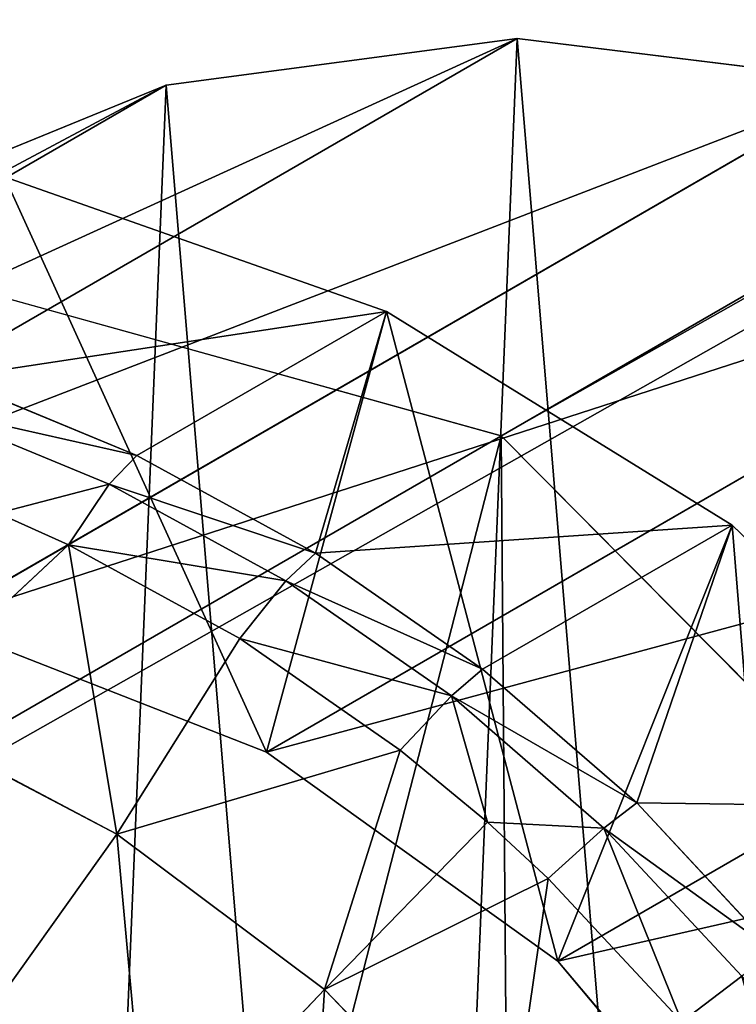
# Model space of a CAD drawing. Extents: x 80 to 596, y 77 to 1633.
# Tile 23 of 256: x 86.5 to 88.4, y 187.75 to 190.36. Entities that reach past the tile are written whole.
import ezdxf

# ---------------------------------------------------------------- set-up
doc = ezdxf.new("R2010")
doc.units = 0
doc.header["$LTSCALE"] = 25.4
doc.layers.get('0').update_dxf_attribs({"color": 13, "linetype": 'CONTINUOUS'})

# ---------------------------------------------------------------- blocks, each defined once
blk = doc.blocks.new('CADILLAC-III-8190-7988-799')
at = {"color": 250}
for p, q in [((-10.5148, 327.5952, 1445.7184), (-250.1207, 189.2586, 22.3589)), ((-10.5148, 327.5952, 1445.7184), (-250.1207, 189.2586, 22.3589)), ((-17.6561, 323.4721, 1447.3213), (-257.262, 185.1356, 23.9618)), ((-17.6561, 323.4721, 1447.3213), (-257.262, 185.1356, 23.9618)), ((-250.1207, 189.2586, 22.3589), (-252.5174, 189.9247, 22.6976)), ((-250.1207, 189.2586, 22.3589), (-252.5174, 189.9247, 22.6976)), ((-248.3558, 187.4774, 22.2349), (-250.1207, 189.2586, 22.3589)), ((-248.3558, 187.4774, 22.2349), (-250.1207, 189.2586, 22.3589))]:
    blk.add_line(p, q, dxfattribs=at)
at = {"color": 18}
for p, q in [((-250.0791, 190.3107, 37.5304), (-252.5578, 188.8796, 22.806)), ((-250.0791, 190.3107, 37.5304), (-252.5578, 188.8796, 22.806)), ((-250.0791, 190.3107, 37.5304), (-251.0084, 190.1871, 37.6988)), ((-250.0791, 190.3107, 37.5304), (-251.0084, 190.1871, 37.6988)), ((-249.1448, 190.1965, 37.3842), (-250.0791, 190.3107, 37.5304)), ((-249.1448, 190.1965, 37.3842), (-250.0791, 190.3107, 37.5304)), ((-251.0084, 190.1871, 37.6988), (-253.4871, 188.7561, 22.9744)), ((-251.0084, 190.1871, 37.6988), (-253.4871, 188.7561, 22.9744)), ((-251.0084, 190.1871, 37.6988), (-251.8744, 189.8337, 37.879)), ((-251.0084, 190.1871, 37.6988), (-251.8744, 189.8337, 37.879)), ((-249.1448, 190.1965, 37.3842), (-251.6235, 188.7655, 22.6598)), ((-249.1448, 190.1965, 37.3842), (-251.6235, 188.7655, 22.6598)), ((-250.425, 189.5881, 22.3781), (-251.4368, 189.9443, 22.5138)), ((-250.425, 189.5881, 22.3781), (-251.4368, 189.9443, 22.5138)), ((-248.2642, 189.8519, 37.2695), (-250.7429, 188.4209, 22.5451)), ((-248.2642, 189.8519, 37.2695), (-250.7429, 188.4209, 22.5451)), ((-251.5827, 189.4121, 18.5152), (-250.425, 189.5881, 22.3781)), ((-251.5827, 189.4121, 18.5152), (-250.425, 189.5881, 22.3781)), ((-251.086, 189.2065, 18.4516), (-250.425, 189.5881, 22.3781)), ((-251.086, 189.2065, 18.4516), (-250.425, 189.5881, 22.3781)), ((-250.6133, 188.9482, 18.3971), (-250.425, 189.5881, 22.3781)), ((-250.6133, 188.9482, 18.3971), (-250.425, 189.5881, 22.3781)), ((-249.5092, 189.0219, 22.279), (-250.425, 189.5881, 22.3781)), ((-249.5092, 189.0219, 22.279), (-250.425, 189.5881, 22.3781)), ((-251.5827, 189.4121, 18.5152), (-251.086, 189.2065, 18.4516)), ((-251.5827, 189.4121, 18.5152), (-251.086, 189.2065, 18.4516)), ((-251.651, 189.3337, 18.2122), (-251.1593, 189.1302, 18.1492)), ((-251.651, 189.3337, 18.2122), (-251.1593, 189.1302, 18.1492)), ((-247.4928, 189.2984, 37.1934), (-249.9714, 187.8674, 22.469)), ((-247.4928, 189.2984, 37.1934), (-249.9714, 187.8674, 22.469)), ((-251.086, 189.2065, 18.4516), (-251.1593, 189.1302, 18.1492)), ((-251.086, 189.2065, 18.4516), (-251.1593, 189.1302, 18.1492)), ((-251.086, 189.2065, 18.4516), (-250.6133, 188.9482, 18.3971)), ((-251.086, 189.2065, 18.4516), (-250.6133, 188.9482, 18.3971)), ((-251.4543, 189.0542, 17.9172), (-251.1593, 189.1302, 18.1492)), ((-251.4543, 189.0542, 17.9172), (-251.1593, 189.1302, 18.1492)), ((-251.2673, 188.9696, 17.8939), (-251.1593, 189.1302, 18.1492)), ((-251.2673, 188.9696, 17.8939), (-251.1593, 189.1302, 18.1492)), ((-251.1593, 189.1302, 18.1492), (-250.6915, 188.8746, 18.0953)), ((-251.1593, 189.1302, 18.1492), (-250.6915, 188.8746, 18.0953)), ((-251.2673, 188.9696, 17.8939), (-251.4543, 189.0542, 17.9172)), ((-251.2673, 188.9696, 17.8939), (-251.4543, 189.0542, 17.9172)), ((-250.6133, 188.9482, 18.3971), (-249.5092, 189.0219, 22.279)), ((-250.6133, 188.9482, 18.3971), (-249.5092, 189.0219, 22.279)), ((-250.1702, 188.6403, 18.3525), (-249.5092, 189.0219, 22.279)), ((-250.1702, 188.6403, 18.3525), (-249.5092, 189.0219, 22.279)), ((-249.762, 188.2863, 18.3181), (-249.5092, 189.0219, 22.279)), ((-249.762, 188.2863, 18.3181), (-249.5092, 189.0219, 22.279)), ((-248.7324, 188.2722, 22.2211), (-249.5092, 189.0219, 22.279)), ((-248.7324, 188.2722, 22.2211), (-249.5092, 189.0219, 22.279)), ((-251.2673, 188.9696, 17.8939), (-251.7463, 188.5227, 17.4042)), ((-251.2673, 188.9696, 17.8939), (-251.7463, 188.5227, 17.4042)), ((-250.8135, 188.7216, 17.8416), (-251.2673, 188.9696, 17.8939)), ((-250.8135, 188.7216, 17.8416), (-251.2673, 188.9696, 17.8939)), ((-251.1394, 188.204, 17.333), (-251.2673, 188.9696, 17.8939)), ((-251.1394, 188.204, 17.333), (-251.2673, 188.9696, 17.8939)), ((-250.6133, 188.9482, 18.3971), (-250.6915, 188.8746, 18.0953)), ((-250.6133, 188.9482, 18.3971), (-250.6915, 188.8746, 18.0953)), ((-250.6133, 188.9482, 18.3971), (-250.1702, 188.6403, 18.3525)), ((-250.6133, 188.9482, 18.3971), (-250.1702, 188.6403, 18.3525)), ((-250.8135, 188.7216, 17.8416), (-250.6915, 188.8746, 18.0953)), ((-250.8135, 188.7216, 17.8416), (-250.6915, 188.8746, 18.0953)), ((-250.6915, 188.8746, 18.0953), (-250.253, 188.5698, 18.0511)), ((-250.6915, 188.8746, 18.0953), (-250.253, 188.5698, 18.0511)), ((-250.7429, 188.4209, 22.5451), (-251.6235, 188.7655, 22.6598)), ((-250.7429, 188.4209, 22.5451), (-251.6235, 188.7655, 22.6598)), ((-250.8135, 188.7216, 17.8416), (-251.1394, 188.204, 17.333)), ((-250.8135, 188.7216, 17.8416), (-251.1394, 188.204, 17.333)), ((-250.3882, 188.426, 17.7987), (-250.8135, 188.7216, 17.8416)), ((-250.3882, 188.426, 17.7987), (-250.8135, 188.7216, 17.8416)), ((-250.1702, 188.6403, 18.3525), (-250.253, 188.5698, 18.0511)), ((-250.1702, 188.6403, 18.3525), (-250.253, 188.5698, 18.0511)), ((-250.1702, 188.6403, 18.3525), (-249.762, 188.2863, 18.3181)), ((-250.1702, 188.6403, 18.3525), (-249.762, 188.2863, 18.3181)), ((-250.3882, 188.426, 17.7987), (-250.253, 188.5698, 18.0511)), ((-250.3882, 188.426, 17.7987), (-250.253, 188.5698, 18.0511)), ((-250.1577, 188.2352, 17.7785), (-250.253, 188.5698, 18.0511)), ((-250.253, 188.5698, 18.0511), (-249.8489, 188.2195, 18.0171)), ((-250.1577, 188.2352, 17.7785), (-250.253, 188.5698, 18.0511)), ((-250.253, 188.5698, 18.0511), (-249.8489, 188.2195, 18.0171)), ((-251.1394, 188.204, 17.333), (-251.7463, 188.5227, 17.4042)), ((-251.1394, 188.204, 17.333), (-251.7463, 188.5227, 17.4042)), ((-250.3882, 188.426, 17.7987), (-251.1394, 188.204, 17.333)), ((-250.3882, 188.426, 17.7987), (-251.1394, 188.204, 17.333)), ((-249.9714, 187.8674, 22.469), (-250.7429, 188.4209, 22.5451)), ((-249.9714, 187.8674, 22.469), (-250.7429, 188.4209, 22.5451)), ((-250.5895, 187.792, 17.2805), (-250.3882, 188.426, 17.7987)), ((-250.5895, 187.792, 17.2805), (-250.3882, 188.426, 17.7987)), ((-250.1577, 188.2352, 17.7785), (-250.3882, 188.426, 17.7987)), ((-250.1577, 188.2352, 17.7785), (-250.3882, 188.426, 17.7987)), ((-249.762, 188.2863, 18.3181), (-249.8489, 188.2195, 18.0171)), ((-249.762, 188.2863, 18.3181), (-249.8489, 188.2195, 18.0171)), ((-249.762, 188.2863, 18.3181), (-249.3933, 187.8905, 18.2945)), ((-249.762, 188.2863, 18.3181), (-249.3933, 187.8905, 18.2945)), ((-249.762, 188.2863, 18.3181), (-248.7324, 188.2722, 22.2211)), ((-249.762, 188.2863, 18.3181), (-248.7324, 188.2722, 22.2211)), ((-250.1577, 188.2352, 17.7785), (-250.5895, 187.792, 17.2805)), ((-250.1577, 188.2352, 17.7785), (-250.5895, 187.792, 17.2805)), ((-249.9962, 188.0863, 17.7658), (-250.1577, 188.2352, 17.7785)), ((-250.1577, 188.2352, 17.7785), (-249.8489, 188.2195, 18.0171)), ((-250.1577, 188.2352, 17.7785), (-249.8489, 188.2195, 18.0171)), ((-249.9962, 188.0863, 17.7658), (-250.1577, 188.2352, 17.7785)), ((-251.1394, 188.204, 17.333), (-251.5311, 187.6549, 16.9136)), ((-251.1394, 188.204, 17.333), (-251.5311, 187.6549, 16.9136)), ((-250.5895, 187.792, 17.2805), (-251.1394, 188.204, 17.333)), ((-250.5895, 187.792, 17.2805), (-251.1394, 188.204, 17.333)), ((-249.9962, 188.0863, 17.7658), (-249.8489, 188.2195, 18.0171)), ((-249.9962, 188.0863, 17.7658), (-249.8489, 188.2195, 18.0171)), ((-249.8489, 188.2195, 18.0171), (-249.484, 187.8278, 17.9938)), ((-249.8489, 188.2195, 18.0171), (-249.484, 187.8278, 17.9938)), ((-249.9962, 188.0863, 17.7658), (-250.5895, 187.792, 17.2805)), ((-249.9962, 188.0863, 17.7658), (-250.5895, 187.792, 17.2805)), ((-250.1107, 187.2973, 17.248), (-249.9962, 188.0863, 17.7658)), ((-250.1107, 187.2973, 17.248), (-249.9962, 188.0863, 17.7658)), ((-249.6423, 187.7063, 17.7431), (-249.9962, 188.0863, 17.7658)), ((-249.6423, 187.7063, 17.7431), (-249.9962, 188.0863, 17.7658)), ((-249.3575, 187.1398, 22.4363), (-249.9714, 187.8674, 22.469)), ((-249.3575, 187.1398, 22.4363), (-249.9714, 187.8674, 22.469)), ((-249.6423, 187.7063, 17.7431), (-249.484, 187.8278, 17.9938)), ((-249.6423, 187.7063, 17.7431), (-249.484, 187.8278, 17.9938)), ((-251.0573, 187.2999, 16.8684), (-250.5895, 187.792, 17.2805)), ((-251.0573, 187.2999, 16.8684), (-250.5895, 187.792, 17.2805)), ((-250.1107, 187.2973, 17.248), (-250.5895, 187.792, 17.2805)), ((-250.1107, 187.2973, 17.248), (-250.5895, 187.792, 17.2805))]:
    blk.add_line(p, q, dxfattribs=at)
at = {"color": 250}
mesh = blk.add_polyface(dxfattribs=at)
corners = [(-254.9038, 189.2972, 23.1603), (-12.9115, 328.2612, 1446.0571), (-252.5174, 189.9247, 22.6976), (-15.2979, 327.6337, 1446.5198)]
mesh.append_faces([[corners[k] for k in face] for face in [(0, 1, 2), (1, 0, 3)]], dxfattribs={"vtx0": -1, "color": 250})
mesh = blk.add_polyface(dxfattribs=at)
corners = [(-252.5174, 189.9247, 22.6976), (-10.5148, 327.5952, 1445.7184), (-250.1207, 189.2586, 22.3589), (-12.9115, 328.2612, 1446.0571)]
mesh.append_faces([[corners[k] for k in face] for face in [(0, 1, 2), (1, 0, 3)]], dxfattribs={"vtx0": -1, "color": 250})
mesh = blk.add_polyface(dxfattribs=at)
corners = [(-256.6405, 187.5443, 23.623), (-15.2979, 327.6337, 1446.5198), (-254.9038, 189.2972, 23.1603), (-17.0346, 325.8808, 1446.9825)]
mesh.append_faces([[corners[k] for k in face] for face in [(0, 1, 2), (1, 0, 3)]], dxfattribs={"vtx0": -1, "color": 250})
mesh = blk.add_polyface(dxfattribs=at)
corners = [(-250.1207, 189.2586, 22.3589), (-8.7499, 325.814, 1445.5944), (-248.3558, 187.4774, 22.2349), (-10.5148, 327.5952, 1445.7184)]
mesh.append_faces([[corners[k] for k in face] for face in [(0, 1, 2), (1, 0, 3)]], dxfattribs={"vtx0": -1, "color": 250})
mesh = blk.add_polyface(dxfattribs=at)
corners = [(-17.6561, 323.4721, 1447.3213), (-256.6405, 187.5443, 23.623), (-257.262, 185.1356, 23.9618), (-17.0346, 325.8808, 1446.9825)]
mesh.append_faces([[corners[k] for k in face] for face in [(0, 1, 2), (1, 0, 3)]], dxfattribs={"vtx0": -1, "color": 250})
mesh = blk.add_polyface(dxfattribs=at)
corners = [(-16.996, 321.0531, 1447.4452), (-257.262, 185.1356, 23.9618), (-256.6019, 182.7165, 24.0858), (-17.6561, 323.4721, 1447.3213)]
mesh.append_faces([[corners[k] for k in face] for face in [(0, 1, 2), (1, 0, 3)]], dxfattribs={"vtx0": -1, "color": 250})
mesh = blk.add_polyface(dxfattribs=at)
corners = [(-15.2311, 319.2719, 1447.3213), (-256.6019, 182.7165, 24.0858), (-254.837, 180.9353, 23.9618), (-16.996, 321.0531, 1447.4452)]
mesh.append_faces([[corners[k] for k in face] for face in [(0, 1, 2), (1, 0, 3)]], dxfattribs={"vtx0": -1, "color": 250})
mesh = blk.add_polyface(dxfattribs=at)
corners = [(-8.7113, 320.9862, 1446.0571), (-250.0538, 180.8968, 23.1603), (-248.3172, 182.6497, 22.6976), (-10.4479, 319.2333, 1446.5198)]
mesh.append_faces([[corners[k] for k in face] for face in [(0, 1, 2), (1, 0, 3)]], dxfattribs={"vtx0": -1, "color": 250})
mesh = blk.add_polyface(dxfattribs=at)
corners = [(-12.8344, 318.6058, 1446.9825), (-254.837, 180.9353, 23.9618), (-252.4402, 180.2693, 23.623), (-15.2311, 319.2719, 1447.3213)]
mesh.append_faces([[corners[k] for k in face] for face in [(0, 1, 2), (1, 0, 3)]], dxfattribs={"vtx0": -1, "color": 250})
mesh = blk.add_polyface(dxfattribs=at)
corners = [(-10.4479, 319.2333, 1446.5198), (-252.4402, 180.2693, 23.623), (-250.0538, 180.8968, 23.1603), (-12.8344, 318.6058, 1446.9825)]
mesh.append_faces([[corners[k] for k in face] for face in [(0, 1, 2), (1, 0, 3)]], dxfattribs={"vtx0": -1, "color": 250})
at = {"color": 18}
mesh = blk.add_polyface(dxfattribs=at)
corners = [(-253.6659, 185.8007, 38.5725), (-253.5881, 187.6789, 38.3769), (-253.7446, 186.7467, 38.4938), (-253.3569, 184.9004, 38.608), (-253.2061, 188.5389, 38.229), (-252.8369, 184.1023, 38.598), (-252.6227, 189.2725, 38.0595), (-252.1387, 183.4567, 38.5432), (-251.8744, 189.8337, 37.879), (-251.3061, 183.0041, 38.4471), (-251.0084, 190.1871, 37.6988), (-250.3914, 182.7729, 38.3156), (-250.0791, 190.3107, 37.5304), (-249.4522, 182.7776, 38.157), (-249.1448, 190.1965, 37.3842), (-248.5474, 183.018, 37.9813), (-248.2642, 189.8519, 37.2695), (-247.7339, 183.479, 37.7996), (-247.4928, 189.2984, 37.1934), (-247.0628, 184.1315, 37.6232), (-246.8788, 188.5709, 37.1608), (-246.5762, 184.9346, 37.4632), (-246.461, 187.715, 37.1736), (-246.3048, 185.8379, 37.3297), (-246.2656, 186.7845, 37.2311)]
mesh.append_faces([[corners[k] for k in face] for face in [(0, 1, 2), (22, 23, 24)]], dxfattribs={"vtx0": -1, "color": 18})
mesh.append_faces([[corners[k] for k in face] for face in [(1, 3, 4), (4, 5, 6), (6, 7, 8), (8, 9, 10), (10, 11, 12), (12, 13, 14), (14, 15, 16), (16, 17, 18), (18, 19, 20), (20, 21, 22)]], dxfattribs={"vtx0": -1, "vtx1": -1, "color": 18})
mesh.append_faces([[corners[k] for k in face] for face in [(1, 0, 3), (4, 3, 5), (6, 5, 7), (8, 7, 9), (10, 9, 11), (12, 11, 13), (14, 13, 15), (16, 15, 17), (18, 17, 19), (20, 19, 21), (22, 21, 23)]], dxfattribs={"vtx0": -1, "vtx2": -1, "color": 18})
mesh = blk.add_polyface(dxfattribs=at)
corners = [(-253.4871, 188.7561, 22.9744), (-250.0791, 190.3107, 37.5304), (-252.5578, 188.8796, 22.806), (-251.0084, 190.1871, 37.6988)]
mesh.append_faces([[corners[k] for k in face] for face in [(0, 1, 2), (1, 0, 3)]], dxfattribs={"vtx0": -1, "color": 18})
mesh = blk.add_polyface(dxfattribs=at)
corners = [(-252.5578, 188.8796, 22.806), (-249.1448, 190.1965, 37.3842), (-251.6235, 188.7655, 22.6598), (-250.0791, 190.3107, 37.5304)]
mesh.append_faces([[corners[k] for k in face] for face in [(0, 1, 2), (1, 0, 3)]], dxfattribs={"vtx0": -1, "color": 18})
mesh = blk.add_polyface(dxfattribs=at)
corners = [(-254.3531, 188.4026, 23.1546), (-251.0084, 190.1871, 37.6988), (-253.4871, 188.7561, 22.9744), (-251.8744, 189.8337, 37.879)]
mesh.append_faces([[corners[k] for k in face] for face in [(0, 1, 2), (1, 0, 3)]], dxfattribs={"vtx0": -1, "color": 18})
mesh = blk.add_polyface(dxfattribs=at)
corners = [(-251.6235, 188.7655, 22.6598), (-248.2642, 189.8519, 37.2695), (-250.7429, 188.4209, 22.5451), (-249.1448, 190.1965, 37.3842)]
mesh.append_faces([[corners[k] for k in face] for face in [(0, 1, 2), (1, 0, 3)]], dxfattribs={"vtx0": -1, "color": 18})
mesh = blk.add_polyface(dxfattribs=at)
corners = [(-257.3421, 184.3524, 24.0514), (-257.2352, 186.4875, 23.8259), (-257.4038, 185.4277, 23.9573), (-257.053, 183.3119, 24.1038), (-256.8443, 187.4824, 23.6634), (-256.55, 182.3548, 24.1122), (-256.2491, 188.3657, 23.4773), (-256.2233, 185.3156, 23.7694), (-256.1446, 184.3696, 23.8481), (-255.8567, 181.526, 24.076), (-255.8355, 183.4693, 23.8836), (-255.0054, 180.8642, 23.997), (-255.3156, 182.6713, 23.8736), (-254.6173, 182.0257, 23.8188), (-254.0359, 180.4003, 23.8789), (-253.7848, 181.573, 23.7227), (-252.9937, 180.156, 23.7272), (-252.8701, 181.3418, 23.5912), (-251.9274, 180.1427, 23.549), (-251.9309, 181.3466, 23.4326), (-251.0261, 181.587, 23.2569), (-250.8868, 180.3611, 23.3526), (-250.2126, 182.0479, 23.0752), (-249.9207, 180.8009, 23.1472), (-249.5414, 182.7005, 22.8988), (-249.0742, 181.4417, 22.9425), (-249.0549, 183.5036, 22.7388), (-248.387, 182.2533, 22.7479), (-248.7835, 184.4068, 22.6053), (-248.7442, 185.3534, 22.5067), (-248.7324, 188.2722, 22.2211), (-248.1307, 187.374, 22.2071), (-247.891, 183.1979, 22.5726), (-247.7323, 186.3693, 22.2376), (-247.6096, 184.2313, 22.4248), (-247.5558, 185.3052, 22.3114), (-256.0668, 186.2479, 23.6525), (-255.4777, 189.0961, 23.2765), (-255.6848, 187.1078, 23.5046), (-255.1013, 187.8414, 23.3351), (-254.5661, 189.6396, 23.0702), (-254.3531, 188.4026, 23.1546), (-253.5569, 189.9706, 22.8681), (-253.4871, 188.7561, 22.9744), (-252.4973, 190.0738, 22.6797), (-252.5578, 188.8796, 22.806), (-251.6235, 188.7655, 22.6598), (-251.4368, 189.9443, 22.5138), (-250.7429, 188.4209, 22.5451), (-250.425, 189.5881, 22.3781), (-249.9714, 187.8674, 22.469), (-249.5092, 189.0219, 22.279), (-249.3575, 187.1398, 22.4363), (-248.9397, 186.2839, 22.4492)]
mesh.append_faces([[corners[k] for k in face] for face in [(0, 1, 2), (33, 34, 35)]], dxfattribs={"vtx0": -1, "color": 18})
mesh.append_faces([[corners[k] for k in face] for face in [(1, 3, 4), (4, 5, 6), (7, 5, 8), (8, 9, 10), (10, 11, 12), (12, 11, 13), (13, 14, 15), (15, 16, 17), (17, 18, 19), (19, 18, 20), (20, 21, 22), (22, 23, 24), (24, 25, 26), (26, 27, 28), (28, 27, 29), (30, 27, 31), (31, 32, 33), (6, 36, 37), (36, 6, 7), (37, 39, 40), (40, 41, 42), (42, 43, 44), (44, 46, 47), (47, 48, 49), (49, 50, 51), (51, 52, 30)]], dxfattribs={"vtx0": -1, "vtx1": -1, "color": 18})
mesh.append_faces([[corners[k] for k in face] for face in [(6, 5, 7), (29, 27, 30)]], dxfattribs={"vtx0": -1, "vtx1": -1, "vtx2": -1, "color": 18})
mesh.append_faces([[corners[k] for k in face] for face in [(1, 0, 3), (4, 3, 5), (8, 5, 9), (10, 9, 11), (13, 11, 14), (15, 14, 16), (17, 16, 18), (20, 18, 21), (22, 21, 23), (24, 23, 25), (26, 25, 27), (31, 27, 32), (33, 32, 34), (37, 36, 38), (37, 38, 39), (40, 39, 41), (42, 41, 43), (44, 43, 45), (44, 45, 46), (47, 46, 48), (49, 48, 50), (51, 50, 52), (30, 52, 53), (30, 53, 29)]], dxfattribs={"vtx0": -1, "vtx2": -1, "color": 18})
at = {"color": 250}
mesh = blk.add_polyface(dxfattribs=at)
corners = [(-256.6405, 187.5443, 23.623), (-256.6019, 182.7165, 24.0858), (-257.262, 185.1356, 23.9618), (-254.9038, 189.2972, 23.1603), (-254.837, 180.9353, 23.9618), (-252.5174, 189.9247, 22.6976), (-252.4402, 180.2693, 23.623), (-250.1207, 189.2586, 22.3589), (-250.0538, 180.8968, 23.1603), (-248.3558, 187.4774, 22.2349), (-248.3172, 182.6497, 22.6976), (-247.6957, 185.0584, 22.3589)]
mesh.append_faces([[corners[k] for k in face] for face in [(0, 1, 2), (10, 9, 11)]], dxfattribs={"vtx0": -1, "color": 250})
mesh.append_faces([[corners[k] for k in face] for face in [(1, 3, 4), (4, 5, 6), (6, 7, 8), (8, 9, 10)]], dxfattribs={"vtx0": -1, "vtx1": -1, "color": 250})
mesh.append_faces([[corners[k] for k in face] for face in [(1, 0, 3), (4, 3, 5), (6, 5, 7), (8, 7, 9)]], dxfattribs={"vtx0": -1, "vtx2": -1, "color": 250})
at = {"color": 18}
mesh = blk.add_polyface(dxfattribs=at)
corners = [(-251.4368, 189.9443, 22.5138), (-250.425, 189.5881, 22.3781), (-251.5827, 189.4121, 18.5152)]
mesh.append_faces([[corners[k] for k in face] for face in [(0, 1, 2)]], dxfattribs={"color": 18})
mesh = blk.add_polyface(dxfattribs=at)
corners = [(-250.7429, 188.4209, 22.5451), (-247.4928, 189.2984, 37.1934), (-249.9714, 187.8674, 22.469), (-248.2642, 189.8519, 37.2695)]
mesh.append_faces([[corners[k] for k in face] for face in [(0, 1, 2), (1, 0, 3)]], dxfattribs={"vtx0": -1, "color": 18})
mesh = blk.add_polyface(dxfattribs=at)
corners = [(-250.425, 189.5881, 22.3781), (-251.086, 189.2065, 18.4516), (-251.5827, 189.4121, 18.5152)]
mesh.append_faces([[corners[k] for k in face] for face in [(0, 1, 2)]], dxfattribs={"color": 18})
mesh = blk.add_polyface(dxfattribs=at)
corners = [(-250.425, 189.5881, 22.3781), (-250.6133, 188.9482, 18.3971), (-251.086, 189.2065, 18.4516)]
mesh.append_faces([[corners[k] for k in face] for face in [(0, 1, 2)]], dxfattribs={"color": 18})
mesh = blk.add_polyface(dxfattribs=at)
corners = [(-250.425, 189.5881, 22.3781), (-249.5092, 189.0219, 22.279), (-250.6133, 188.9482, 18.3971)]
mesh.append_faces([[corners[k] for k in face] for face in [(0, 1, 2)]], dxfattribs={"color": 18})
mesh = blk.add_polyface(dxfattribs=at)
corners = [(-251.651, 189.3337, 18.2122), (-251.086, 189.2065, 18.4516), (-251.1593, 189.1302, 18.1492), (-251.5827, 189.4121, 18.5152)]
mesh.append_faces([[corners[k] for k in face] for face in [(0, 1, 2), (1, 0, 3)]], dxfattribs={"vtx0": -1, "color": 18})
mesh = blk.add_polyface(dxfattribs=at)
corners = [(-251.651, 189.3337, 18.2122), (-251.1593, 189.1302, 18.1492), (-251.4543, 189.0542, 17.9172)]
mesh.append_faces([[corners[k] for k in face] for face in [(0, 1, 2)]], dxfattribs={"color": 18})
mesh = blk.add_polyface(dxfattribs=at)
corners = [(-249.9714, 187.8674, 22.469), (-246.8788, 188.5709, 37.1608), (-249.3575, 187.1398, 22.4363), (-247.4928, 189.2984, 37.1934)]
mesh.append_faces([[corners[k] for k in face] for face in [(0, 1, 2), (1, 0, 3)]], dxfattribs={"vtx0": -1, "color": 18})
mesh = blk.add_polyface(dxfattribs=at)
corners = [(-251.1593, 189.1302, 18.1492), (-250.6133, 188.9482, 18.3971), (-250.6915, 188.8746, 18.0953), (-251.086, 189.2065, 18.4516)]
mesh.append_faces([[corners[k] for k in face] for face in [(0, 1, 2), (1, 0, 3)]], dxfattribs={"vtx0": -1, "color": 18})
mesh = blk.add_polyface(dxfattribs=at)
corners = [(-251.1593, 189.1302, 18.1492), (-251.2673, 188.9696, 17.8939), (-251.4543, 189.0542, 17.9172)]
mesh.append_faces([[corners[k] for k in face] for face in [(0, 1, 2)]], dxfattribs={"color": 18})
mesh = blk.add_polyface(dxfattribs=at)
corners = [(-251.2673, 188.9696, 17.8939), (-250.6915, 188.8746, 18.0953), (-250.8135, 188.7216, 17.8416), (-251.1593, 189.1302, 18.1492)]
mesh.append_faces([[corners[k] for k in face] for face in [(0, 1, 2), (1, 0, 3)]], dxfattribs={"vtx0": -1, "color": 18})
mesh = blk.add_polyface(dxfattribs=at)
corners = [(-251.2673, 188.9696, 17.8939), (-251.7463, 188.5227, 17.4042), (-251.4543, 189.0542, 17.9172)]
mesh.append_faces([[corners[k] for k in face] for face in [(0, 1, 2)]], dxfattribs={"color": 18})
mesh = blk.add_polyface(dxfattribs=at)
corners = [(-249.5092, 189.0219, 22.279), (-250.1702, 188.6403, 18.3525), (-250.6133, 188.9482, 18.3971)]
mesh.append_faces([[corners[k] for k in face] for face in [(0, 1, 2)]], dxfattribs={"color": 18})
mesh = blk.add_polyface(dxfattribs=at)
corners = [(-249.5092, 189.0219, 22.279), (-249.762, 188.2863, 18.3181), (-250.1702, 188.6403, 18.3525)]
mesh.append_faces([[corners[k] for k in face] for face in [(0, 1, 2)]], dxfattribs={"color": 18})
mesh = blk.add_polyface(dxfattribs=at)
corners = [(-249.5092, 189.0219, 22.279), (-248.7324, 188.2722, 22.2211), (-249.762, 188.2863, 18.3181)]
mesh.append_faces([[corners[k] for k in face] for face in [(0, 1, 2)]], dxfattribs={"color": 18})
mesh = blk.add_polyface(dxfattribs=at)
corners = [(-251.1394, 188.204, 17.333), (-251.7463, 188.5227, 17.4042), (-251.2673, 188.9696, 17.8939)]
mesh.append_faces([[corners[k] for k in face] for face in [(0, 1, 2)]], dxfattribs={"color": 18})
mesh = blk.add_polyface(dxfattribs=at)
corners = [(-250.8135, 188.7216, 17.8416), (-251.1394, 188.204, 17.333), (-251.2673, 188.9696, 17.8939)]
mesh.append_faces([[corners[k] for k in face] for face in [(0, 1, 2)]], dxfattribs={"color": 18})
mesh = blk.add_polyface(dxfattribs=at)
corners = [(-250.6915, 188.8746, 18.0953), (-250.1702, 188.6403, 18.3525), (-250.253, 188.5698, 18.0511), (-250.6133, 188.9482, 18.3971)]
mesh.append_faces([[corners[k] for k in face] for face in [(0, 1, 2), (1, 0, 3)]], dxfattribs={"vtx0": -1, "color": 18})
mesh = blk.add_polyface(dxfattribs=at)
corners = [(-250.8135, 188.7216, 17.8416), (-250.253, 188.5698, 18.0511), (-250.3882, 188.426, 17.7987), (-250.6915, 188.8746, 18.0953)]
mesh.append_faces([[corners[k] for k in face] for face in [(0, 1, 2), (1, 0, 3)]], dxfattribs={"vtx0": -1, "color": 18})
mesh = blk.add_polyface(dxfattribs=at)
corners = [(-250.3882, 188.426, 17.7987), (-251.1394, 188.204, 17.333), (-250.8135, 188.7216, 17.8416)]
mesh.append_faces([[corners[k] for k in face] for face in [(0, 1, 2)]], dxfattribs={"color": 18})
mesh = blk.add_polyface(dxfattribs=at)
corners = [(-250.253, 188.5698, 18.0511), (-249.762, 188.2863, 18.3181), (-249.8489, 188.2195, 18.0171), (-250.1702, 188.6403, 18.3525)]
mesh.append_faces([[corners[k] for k in face] for face in [(0, 1, 2), (1, 0, 3)]], dxfattribs={"vtx0": -1, "color": 18})
mesh = blk.add_polyface(dxfattribs=at)
corners = [(-250.253, 188.5698, 18.0511), (-250.1577, 188.2352, 17.7785), (-250.3882, 188.426, 17.7987)]
mesh.append_faces([[corners[k] for k in face] for face in [(0, 1, 2)]], dxfattribs={"color": 18})
mesh = blk.add_polyface(dxfattribs=at)
corners = [(-250.253, 188.5698, 18.0511), (-249.8489, 188.2195, 18.0171), (-250.1577, 188.2352, 17.7785)]
mesh.append_faces([[corners[k] for k in face] for face in [(0, 1, 2)]], dxfattribs={"color": 18})
mesh = blk.add_polyface(dxfattribs=at)
corners = [(-251.7463, 188.5227, 17.4042), (-251.5311, 187.6549, 16.9136), (-252.054, 187.9296, 16.975), (-251.1394, 188.204, 17.333)]
mesh.append_faces([[corners[k] for k in face] for face in [(0, 1, 2), (1, 0, 3)]], dxfattribs={"vtx0": -1, "color": 18})
mesh = blk.add_polyface(dxfattribs=at)
corners = [(-250.3882, 188.426, 17.7987), (-250.5895, 187.792, 17.2805), (-251.1394, 188.204, 17.333)]
mesh.append_faces([[corners[k] for k in face] for face in [(0, 1, 2)]], dxfattribs={"color": 18})
mesh = blk.add_polyface(dxfattribs=at)
corners = [(-250.1577, 188.2352, 17.7785), (-250.5895, 187.792, 17.2805), (-250.3882, 188.426, 17.7987)]
mesh.append_faces([[corners[k] for k in face] for face in [(0, 1, 2)]], dxfattribs={"color": 18})
mesh = blk.add_polyface(dxfattribs=at)
corners = [(-249.8489, 188.2195, 18.0171), (-249.3933, 187.8905, 18.2945), (-249.484, 187.8278, 17.9938), (-249.762, 188.2863, 18.3181)]
mesh.append_faces([[corners[k] for k in face] for face in [(0, 1, 2), (1, 0, 3)]], dxfattribs={"vtx0": -1, "color": 18})
mesh = blk.add_polyface(dxfattribs=at)
corners = [(-249.762, 188.2863, 18.3181), (-248.7324, 188.2722, 22.2211), (-249.3933, 187.8905, 18.2945)]
mesh.append_faces([[corners[k] for k in face] for face in [(0, 1, 2)]], dxfattribs={"color": 18})
mesh = blk.add_polyface(dxfattribs=at)
corners = [(-249.9962, 188.0863, 17.7658), (-250.5895, 187.792, 17.2805), (-250.1577, 188.2352, 17.7785)]
mesh.append_faces([[corners[k] for k in face] for face in [(0, 1, 2)]], dxfattribs={"color": 18})
mesh = blk.add_polyface(dxfattribs=at)
corners = [(-249.8489, 188.2195, 18.0171), (-249.9962, 188.0863, 17.7658), (-250.1577, 188.2352, 17.7785)]
mesh.append_faces([[corners[k] for k in face] for face in [(0, 1, 2)]], dxfattribs={"color": 18})
mesh = blk.add_polyface(dxfattribs=at)
corners = [(-251.1394, 188.204, 17.333), (-251.0573, 187.2999, 16.8684), (-251.5311, 187.6549, 16.9136), (-250.5895, 187.792, 17.2805)]
mesh.append_faces([[corners[k] for k in face] for face in [(0, 1, 2), (1, 0, 3)]], dxfattribs={"vtx0": -1, "color": 18})
mesh = blk.add_polyface(dxfattribs=at)
corners = [(-249.8489, 188.2195, 18.0171), (-249.6423, 187.7063, 17.7431), (-249.9962, 188.0863, 17.7658), (-249.484, 187.8278, 17.9938)]
mesh.append_faces([[corners[k] for k in face] for face in [(0, 1, 2), (1, 0, 3)]], dxfattribs={"vtx0": -1, "color": 18})
mesh = blk.add_polyface(dxfattribs=at)
corners = [(-249.9962, 188.0863, 17.7658), (-250.1107, 187.2973, 17.248), (-250.5895, 187.792, 17.2805)]
mesh.append_faces([[corners[k] for k in face] for face in [(0, 1, 2)]], dxfattribs={"color": 18})
mesh = blk.add_polyface(dxfattribs=at)
corners = [(-249.6423, 187.7063, 17.7431), (-250.1107, 187.2973, 17.248), (-249.9962, 188.0863, 17.7658)]
mesh.append_faces([[corners[k] for k in face] for face in [(0, 1, 2)]], dxfattribs={"color": 18})
mesh = blk.add_polyface(dxfattribs=at)
corners = [(-249.484, 187.8278, 17.9938), (-249.3306, 187.2906, 17.7311), (-249.6423, 187.7063, 17.7431), (-249.1627, 187.3992, 17.9813)]
mesh.append_faces([[corners[k] for k in face] for face in [(0, 1, 2), (1, 0, 3)]], dxfattribs={"vtx0": -1, "color": 18})
mesh = blk.add_polyface(dxfattribs=at)
corners = [(-250.5895, 187.792, 17.2805), (-250.6447, 186.8737, 16.8404), (-251.0573, 187.2999, 16.8684), (-250.1107, 187.2973, 17.248)]
mesh.append_faces([[corners[k] for k in face] for face in [(0, 1, 2), (1, 0, 3)]], dxfattribs={"vtx0": -1, "color": 18})
blk = doc.blocks.new('GRUPUJ_1')
at = {"color": 0}
blk.add_blockref('CADILLAC-III-8190-7988-799', (258.0665, -77.4909, -7.1114), dxfattribs=at)

msp = doc.modelspace()

# ---------------------------------------------------------------- block references
at = {"color": 0}
msp.add_blockref('GRUPUJ_1', (79.8335, 77.4909, -7.9886), dxfattribs=at)

doc.saveas('drawing.dxf')
